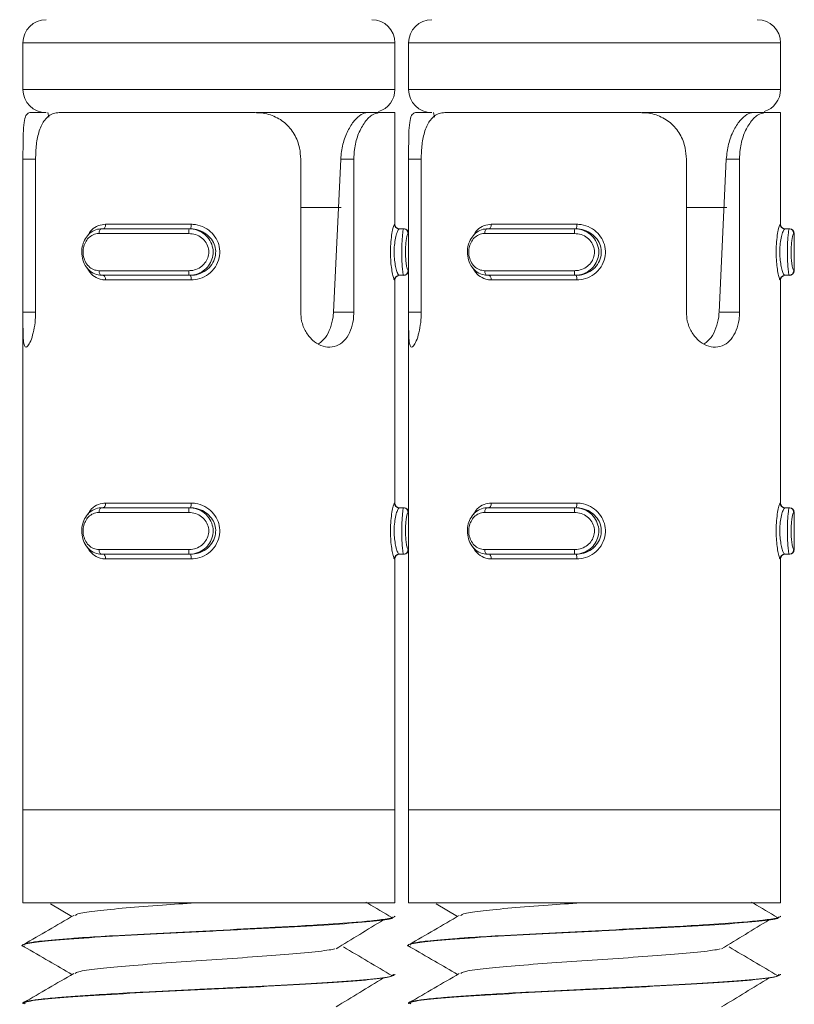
# Model space of a CAD drawing. Header units: millimetres. Extents: x -136 to 1613, y -2821 to -510.
# Tile 55 of 69: x 991 to 1007, y -552 to -530. Entities that reach past the tile are written whole.
import ezdxf

# ---------------------------------------------------------------- set-up
doc = ezdxf.new("R2010")
doc.units = ezdxf.units.MM

msp = doc.modelspace()

# ---------------------------------------------------------------- linework, layer by layer
at = {"color": 7, "linetype": 'Continuous', "lineweight": 15}
for p, q in [((990.863, -530.948), (990.863, -531.948)), ((998.863, -531.948), (998.863, -530.948)), ((999.158, -530.948), (999.158, -531.948)), ((1007.158, -531.948), (1007.158, -530.948)), ((991.01, -532.448), (991.363, -532.448)), ((991.397, -532.448), (991.416, -532.544)), ((991.64, -532.448), (995.86, -532.448)), ((998.266, -532.448), (995.88, -532.448)), ((998.526, -532.448), (998.266, -532.448)), ((998.526, -532.448), (998.863, -532.448)), ((998.863, -534.848), (998.863, -532.448)), ((999.305, -532.448), (999.658, -532.448)), ((999.692, -532.448), (999.711, -532.544)), ((999.935, -532.448), (1004.155, -532.448)), ((1006.561, -532.448), (1004.175, -532.448)), ((1006.821, -532.448), (1006.561, -532.448)), ((1006.821, -532.448), (1007.158, -532.448)), ((1007.158, -534.848), (1007.158, -532.448)), ((990.863, -536.743), (990.863, -533.448)), ((991.133, -533.448), (991.133, -536.743)), ((996.837, -536.743), (996.837, -533.448)), ((997.54, -536.743), (997.696, -533.448)), ((997.979, -533.448), (997.696, -533.448)), ((997.979, -533.448), (997.979, -536.743)), ((999.158, -536.743), (999.158, -533.448)), ((999.428, -533.448), (999.428, -536.743)), ((1005.132, -536.743), (1005.132, -533.448)), ((1005.835, -536.743), (1005.991, -533.448)), ((1006.275, -533.448), (1005.991, -533.448)), ((1006.275, -533.448), (1006.275, -536.743)), ((996.837, -534.488), (997.704, -534.488)), ((1005.132, -534.488), (1005.999, -534.488)), ((992.641, -534.848), (994.479, -534.848)), ((1000.936, -534.848), (1002.774, -534.848)), ((994.43, -535.048), (992.497, -535.048)), ((992.554, -534.948), (994.438, -534.948)), ((994.469, -534.948), (994.438, -534.948)), ((998.954, -534.948), (999.046, -534.948)), ((999.046, -534.948), (999.058, -534.948)), ((999.158, -535.848), (999.158, -535.048)), ((1002.725, -535.048), (1000.793, -535.048)), ((1000.849, -534.948), (1002.733, -534.948)), ((1002.764, -534.948), (1002.733, -534.948)), ((1007.25, -534.948), (1007.341, -534.948)), ((1007.341, -534.948), (1007.353, -534.948)), ((1007.453, -535.848), (1007.453, -535.048)), ((992.497, -535.848), (994.43, -535.848)), ((1000.793, -535.848), (1002.725, -535.848)), ((994.438, -535.948), (992.554, -535.948)), ((994.479, -536.048), (992.641, -536.048)), ((994.469, -535.948), (994.438, -535.948)), ((998.863, -540.848), (998.863, -536.048)), ((998.954, -535.948), (999.046, -535.948)), ((999.058, -535.948), (999.046, -535.948)), ((1002.733, -535.948), (1000.849, -535.948)), ((1002.774, -536.048), (1000.936, -536.048)), ((1002.764, -535.948), (1002.733, -535.948)), ((1007.158, -540.848), (1007.158, -536.048)), ((1007.25, -535.948), (1007.341, -535.948)), ((1007.353, -535.948), (1007.341, -535.948)), ((997.979, -536.743), (997.54, -536.743)), ((1006.275, -536.743), (1005.835, -536.743)), ((990.863, -536.942), (990.863, -547.448)), ((999.158, -536.942), (999.158, -547.448)), ((992.554, -540.948), (994.438, -540.948)), ((992.641, -540.848), (994.479, -540.848)), ((994.469, -540.948), (994.438, -540.948)), ((998.954, -540.948), (999.046, -540.948)), ((999.046, -540.948), (999.058, -540.948)), ((1000.849, -540.948), (1002.733, -540.948)), ((1000.936, -540.848), (1002.774, -540.848)), ((1002.764, -540.948), (1002.733, -540.948)), ((1007.25, -540.948), (1007.341, -540.948)), ((1007.341, -540.948), (1007.353, -540.948)), ((994.43, -541.048), (992.497, -541.048)), ((999.158, -541.848), (999.158, -541.048)), ((1002.725, -541.048), (1000.793, -541.048)), ((1007.453, -541.848), (1007.453, -541.048)), ((992.497, -541.848), (994.43, -541.848)), ((1000.793, -541.848), (1002.725, -541.848)), ((994.438, -541.948), (992.554, -541.948)), ((994.479, -542.048), (992.641, -542.048)), ((994.469, -541.948), (994.438, -541.948)), ((998.863, -547.448), (998.863, -542.048)), ((998.954, -541.948), (999.046, -541.948)), ((999.058, -541.948), (999.046, -541.948)), ((1002.733, -541.948), (1000.849, -541.948)), ((1002.774, -542.048), (1000.936, -542.048)), ((1002.764, -541.948), (1002.733, -541.948)), ((1007.158, -547.448), (1007.158, -542.048)), ((1007.25, -541.948), (1007.341, -541.948)), ((1007.353, -541.948), (1007.341, -541.948)), ((990.863, -547.448), (990.863, -549.448)), ((990.863, -547.448), (998.863, -547.448)), ((990.863, -547.448), (991.453, -547.448)), ((991.453, -547.448), (998.863, -547.448)), ((998.863, -549.448), (998.863, -547.448)), ((999.158, -547.448), (999.158, -549.448)), ((999.158, -547.448), (1007.158, -547.448)), ((999.158, -547.448), (999.749, -547.448)), ((999.749, -547.448), (1007.158, -547.448)), ((1007.158, -549.448), (1007.158, -547.448)), ((990.863, -549.448), (998.863, -549.448)), ((991.455, -549.472), (991.917, -549.741)), ((999.158, -549.448), (1007.158, -549.448)), ((999.75, -549.472), (1000.212, -549.741)), ((998.863, -549.746), (998.863, -549.736)), ((1007.158, -549.746), (1007.158, -549.736)), ((990.863, -550.361), (990.863, -550.371)), ((999.158, -550.361), (999.158, -550.371)), ((998.863, -550.996), (998.863, -550.986)), ((1007.158, -550.996), (1007.158, -550.986)), ((990.863, -551.611), (990.863, -551.621)), ((999.158, -551.611), (999.158, -551.621))]:
    msp.add_line(p, q, dxfattribs=at)
at = {"color": 8, "linetype": 'Continuous', "lineweight": 15}
for p, q in [((998.863, -530.948), (990.863, -530.948)), ((1007.158, -530.948), (999.158, -530.948)), ((990.863, -531.948), (998.863, -531.948)), ((999.158, -531.948), (1007.158, -531.948)), ((990.863, -533.448), (991.133, -533.448)), ((999.158, -533.448), (999.428, -533.448)), ((998.855, -534.848), (998.863, -534.848)), ((1007.15, -534.848), (1007.158, -534.848)), ((999.158, -535.048), (999.146, -535.048)), ((1007.453, -535.048), (1007.441, -535.048)), ((999.146, -535.848), (999.158, -535.848)), ((1007.441, -535.848), (1007.453, -535.848)), ((998.863, -536.048), (998.855, -536.048)), ((1007.158, -536.048), (1007.15, -536.048)), ((990.863, -536.743), (991.133, -536.743)), ((999.158, -536.743), (999.428, -536.743)), ((998.855, -540.848), (998.863, -540.848)), ((1007.15, -540.848), (1007.158, -540.848)), ((999.158, -541.048), (999.146, -541.048)), ((1007.453, -541.048), (1007.441, -541.048)), ((999.146, -541.848), (999.158, -541.848)), ((1007.441, -541.848), (1007.453, -541.848)), ((998.863, -542.048), (998.855, -542.048)), ((1007.158, -542.048), (1007.15, -542.048))]:
    msp.add_line(p, q, dxfattribs=at)
at = {"color": 7, "linetype": 'Continuous', "lineweight": 15, "flags": 128}
for points in [[(992.641, -534.848), (992.64, -534.868), (992.637, -534.887), (992.632, -534.904), (992.625, -534.919), (992.616, -534.932), (992.607, -534.941), (992.596, -534.946), (992.586, -534.948)], [(1000.936, -534.848), (1000.935, -534.868), (1000.932, -534.887), (1000.927, -534.904), (1000.92, -534.919), (1000.912, -534.932), (1000.902, -534.941), (1000.892, -534.946), (1000.881, -534.948)], [(992.554, -534.948), (992.543, -534.95), (992.532, -534.956), (992.523, -534.965), (992.514, -534.978), (992.507, -534.993), (992.502, -535.01), (992.499, -535.029), (992.497, -535.048)], [(1000.849, -534.948), (1000.838, -534.95), (1000.828, -534.956), (1000.818, -534.965), (1000.809, -534.978), (1000.802, -534.993), (1000.797, -535.01), (1000.794, -535.029), (1000.793, -535.048)], [(992.497, -535.848), (992.499, -535.868), (992.502, -535.887), (992.507, -535.904), (992.514, -535.919), (992.523, -535.932), (992.532, -535.941), (992.543, -535.946), (992.554, -535.948)], [(1000.793, -535.848), (1000.794, -535.868), (1000.797, -535.887), (1000.802, -535.904), (1000.809, -535.919), (1000.818, -535.932), (1000.828, -535.941), (1000.838, -535.946), (1000.849, -535.948)], [(992.517, -535.941), (992.52, -535.942), (992.585, -535.948), (992.586, -535.948), (992.586, -535.948)], [(992.586, -535.948), (992.596, -535.95), (992.607, -535.956), (992.616, -535.965), (992.625, -535.978), (992.632, -535.993), (992.637, -536.01), (992.64, -536.029), (992.641, -536.048)], [(1000.812, -535.941), (1000.815, -535.942), (1000.881, -535.948), (1000.881, -535.948), (1000.881, -535.948)], [(1000.881, -535.948), (1000.892, -535.95), (1000.902, -535.956), (1000.912, -535.965), (1000.92, -535.978), (1000.927, -535.993), (1000.932, -536.01), (1000.935, -536.029), (1000.936, -536.048)], [(992.554, -540.948), (992.543, -540.95), (992.532, -540.956), (992.523, -540.965), (992.514, -540.978), (992.507, -540.993), (992.502, -541.01), (992.499, -541.029), (992.497, -541.048)], [(992.641, -540.848), (992.64, -540.868), (992.637, -540.887), (992.632, -540.904), (992.625, -540.919), (992.616, -540.932), (992.607, -540.941), (992.596, -540.946), (992.586, -540.948)], [(1000.849, -540.948), (1000.838, -540.95), (1000.828, -540.956), (1000.818, -540.965), (1000.809, -540.978), (1000.802, -540.993), (1000.797, -541.01), (1000.794, -541.029), (1000.793, -541.048)], [(1000.936, -540.848), (1000.935, -540.868), (1000.932, -540.887), (1000.927, -540.904), (1000.92, -540.919), (1000.912, -540.932), (1000.902, -540.941), (1000.892, -540.946), (1000.881, -540.948)], [(992.497, -541.848), (992.499, -541.868), (992.502, -541.887), (992.507, -541.904), (992.514, -541.919), (992.523, -541.932), (992.532, -541.941), (992.543, -541.946), (992.554, -541.948)], [(1000.793, -541.848), (1000.794, -541.868), (1000.797, -541.887), (1000.802, -541.904), (1000.809, -541.919), (1000.818, -541.932), (1000.828, -541.941), (1000.838, -541.946), (1000.849, -541.948)], [(992.586, -541.948), (992.596, -541.95), (992.607, -541.956), (992.616, -541.965), (992.625, -541.978), (992.632, -541.993), (992.637, -542.01), (992.64, -542.029), (992.641, -542.048)], [(1000.881, -541.948), (1000.892, -541.95), (1000.902, -541.956), (1000.912, -541.965), (1000.92, -541.978), (1000.927, -541.993), (1000.932, -542.01), (1000.935, -542.029), (1000.936, -542.048)]]:
    msp.add_lwpolyline(points, dxfattribs=at)
at = {"color": 7, "linetype": 'Continuous', "lineweight": 15}
for centre, radius, start, end in [((991.363, -530.948), 0.5, 90, 180), ((998.363, -530.948), 0.5, 0, 90), ((999.658, -530.948), 0.5, 90, 180), ((1006.658, -530.948), 0.5, 0, 90), ((991.363, -531.948), 0.5, 180, 270), ((998.363, -531.948), 0.5, 286.7836, 0), ((999.658, -531.948), 0.5, 180, 270), ((1006.658, -531.948), 0.5, 286.7836, 0), ((994.211, -534.873), 0.269, 343.7249, 5.2768), ((998.954, -534.848), 0.0999, 179.9443, 269.9361), ((998.963, -534.848), 0.1, 180, 270), ((1002.507, -534.873), 0.269, 343.7249, 5.2768), ((1007.25, -534.848), 0.0999, 179.9443, 269.9361), ((1007.258, -534.848), 0.1, 180, 270), ((994.736, -535.024), 0.307, 165.8562, 184.6363), ((999.046, -535.048), 0.0998, 359.8934, 89.9356), ((999.058, -535.048), 0.1, 0, 90), ((1003.031, -535.024), 0.307, 165.8562, 184.6363), ((1007.341, -535.048), 0.0998, 359.9203, 89.9258), ((1007.353, -535.048), 0.1, 0, 90), ((994.736, -535.873), 0.307, 175.3597, 194.1478), ((999.046, -535.849), 0.0998, 270.0547, 0.1163), ((999.058, -535.848), 0.1, 270, 0), ((1003.031, -535.873), 0.307, 175.3597, 194.1478), ((1007.341, -535.849), 0.0998, 270.0645, 0.0894), ((1007.353, -535.848), 0.1, 270, 0), ((994.211, -536.024), 0.269, 354.7315, 16.2636), ((998.955, -536.048), 0.0999, 90.0882, 180.0485), ((998.963, -536.048), 0.1, 90, 180), ((1002.506, -536.024), 0.269, 354.7315, 16.2636), ((1007.25, -536.048), 0.0999, 90.0882, 180.0485), ((1007.258, -536.048), 0.1, 90, 180), ((994.736, -541.024), 0.307, 165.8522, 184.6403), ((994.211, -540.873), 0.269, 343.7364, 5.2685), ((998.955, -540.848), 0.0999, 179.9515, 269.9118), ((998.963, -540.848), 0.1, 180, 270), ((999.046, -541.048), 0.0998, 359.8837, 89.9453), ((999.058, -541.048), 0.1, 0, 90), ((1003.031, -541.024), 0.307, 165.8522, 184.6403), ((1002.506, -540.873), 0.269, 343.7364, 5.2685), ((1007.25, -540.848), 0.0999, 179.9515, 269.9118), ((1007.258, -540.848), 0.1, 180, 270), ((1007.341, -541.048), 0.0998, 359.9106, 89.9355), ((1007.353, -541.048), 0.1, 0, 90), ((994.736, -541.873), 0.307, 175.3637, 194.1438), ((999.046, -541.849), 0.0998, 270.0644, 0.1066), ((999.058, -541.848), 0.1, 270, 0), ((1003.031, -541.873), 0.307, 175.3637, 194.1438), ((1007.341, -541.849), 0.0998, 270.0742, 0.0797), ((1007.353, -541.848), 0.1, 270, 0), ((994.211, -542.024), 0.269, 354.7232, 16.2751), ((998.954, -542.048), 0.0999, 90.0639, 180.0557), ((998.963, -542.048), 0.1, 90, 180), ((1002.507, -542.024), 0.269, 354.7232, 16.2751), ((1007.25, -542.048), 0.0999, 90.0639, 180.0557), ((1007.258, -542.048), 0.1, 90, 180)]:
    msp.add_arc(centre, radius, start, end, dxfattribs=at)
for points, knots in [([(990.863, -533.448), (990.863, -533.338), (990.863, -533.117), (990.868, -532.823), (990.889, -532.601), (990.934, -532.47), (990.986, -532.455), (991.01, -532.448)], [0, 0, 0, 0, 0.204181, 0.408371, 0.612318, 0.818122, 1, 1, 1, 1]), ([(991.64, -532.448), (991.6, -532.452), (991.482, -532.462), (991.327, -532.579), (991.208, -532.823), (991.144, -533.123), (991.137, -533.342), (991.133, -533.448)], [0, 0, 0, 0, 0.1288416, 0.3769395, 0.5957185, 0.8020638, 1, 1, 1, 1]), ([(996.837, -533.448), (996.832, -533.369), (996.82, -533.18), (996.709, -532.9), (996.505, -532.654), (996.228, -532.494), (995.999, -532.45), (995.875, -532.449), (995.86, -532.448)], [0, 0, 0, 0, 0.147079, 0.351352, 0.555305, 0.76004, 0.971375, 1, 1, 1, 1]), ([(997.696, -533.448), (997.708, -533.34), (997.731, -533.122), (997.844, -532.83), (997.987, -532.609), (998.141, -532.472), (998.224, -532.456), (998.266, -532.448)], [0, 0, 0, 0, 0.201312, 0.402857, 0.601699, 0.799274, 1, 1, 1, 1]), ([(998.526, -532.448), (998.474, -532.459), (998.369, -532.48), (998.197, -532.659), (998.061, -532.922), (997.989, -533.2), (997.982, -533.38), (997.979, -533.448)], [0, 0, 0, 0, 0.2271199, 0.4549124, 0.6672563, 0.8721298, 1, 1, 1, 1]), ([(999.158, -533.448), (999.158, -533.338), (999.158, -533.117), (999.163, -532.823), (999.184, -532.601), (999.229, -532.47), (999.281, -532.455), (999.305, -532.448)], [0, 0, 0, 0, 0.204181, 0.408372, 0.612323, 0.81813, 1, 1, 1, 1]), ([(999.935, -532.448), (999.895, -532.452), (999.778, -532.462), (999.622, -532.579), (999.504, -532.823), (999.439, -533.123), (999.432, -533.342), (999.428, -533.448)], [0, 0, 0, 0, 0.128831, 0.376938, 0.595717, 0.802064, 1, 1, 1, 1]), ([(1005.132, -533.448), (1005.127, -533.369), (1005.115, -533.18), (1005.004, -532.9), (1004.8, -532.654), (1004.523, -532.494), (1004.295, -532.45), (1004.17, -532.449), (1004.155, -532.448)], [0, 0, 0, 0, 0.14708, 0.351351, 0.555293, 0.760042, 0.971375, 1, 1, 1, 1]), ([(1005.991, -533.448), (1006.003, -533.34), (1006.026, -533.122), (1006.139, -532.83), (1006.282, -532.609), (1006.436, -532.472), (1006.519, -532.456), (1006.561, -532.448)], [0, 0, 0, 0, 0.201312, 0.402858, 0.601707, 0.799282, 1, 1, 1, 1]), ([(1006.821, -532.448), (1006.769, -532.459), (1006.664, -532.48), (1006.492, -532.659), (1006.356, -532.922), (1006.284, -533.2), (1006.277, -533.38), (1006.275, -533.448)], [0, 0, 0, 0, 0.22712, 0.454912, 0.667258, 0.872131, 1, 1, 1, 1]), ([(994.479, -534.848), (994.51, -534.85), (994.612, -534.855), (994.775, -534.912), (994.937, -535.034), (995.048, -535.194), (995.103, -535.379), (995.093, -535.58), (995.01, -535.774), (994.861, -535.931), (994.675, -536.03), (994.542, -536.043), (994.479, -536.048)], [0, 0, 0, 0, 0.049963, 0.160705, 0.265969, 0.365257, 0.462976, 0.565668, 0.676019, 0.789429, 0.900474, 1, 1, 1, 1]), ([(998.855, -536.048), (998.852, -536.047), (998.845, -536.042), (998.826, -535.985), (998.799, -535.863), (998.777, -535.703), (998.765, -535.518), (998.767, -535.317), (998.785, -535.122), (998.812, -534.966), (998.839, -534.866), (998.85, -534.854), (998.855, -534.848)], [0, 0, 0, 0, 0.049965, 0.1607171, 0.2659673, 0.3652637, 0.4629692, 0.5656765, 0.6760235, 0.7894235, 0.9004687, 1, 1, 1, 1]), ([(1002.774, -534.848), (1002.806, -534.85), (1002.907, -534.855), (1003.07, -534.912), (1003.232, -535.034), (1003.343, -535.194), (1003.398, -535.379), (1003.389, -535.58), (1003.305, -535.774), (1003.157, -535.931), (1002.971, -536.03), (1002.837, -536.043), (1002.774, -536.048)], [0, 0, 0, 0, 0.049963, 0.160719, 0.26597, 0.365257, 0.462979, 0.565671, 0.676021, 0.789431, 0.900474, 1, 1, 1, 1]), ([(1007.15, -536.048), (1007.147, -536.047), (1007.14, -536.042), (1007.121, -535.985), (1007.095, -535.863), (1007.073, -535.703), (1007.061, -535.518), (1007.063, -535.317), (1007.08, -535.122), (1007.108, -534.966), (1007.134, -534.866), (1007.145, -534.854), (1007.15, -534.848)], [0, 0, 0, 0, 0.049965, 0.160721, 0.265963, 0.365264, 0.46297, 0.565677, 0.676026, 0.789423, 0.900472, 1, 1, 1, 1]), ([(992.554, -535.948), (992.554, -535.948), (992.501, -535.948), (992.404, -535.928), (992.271, -535.839), (992.175, -535.703), (992.126, -535.54), (992.124, -535.373), (992.166, -535.219), (992.246, -535.088), (992.361, -534.99), (992.472, -534.953), (992.537, -534.948), (992.554, -534.948), (992.554, -534.948)], [0, 0, 0, 0, 0.000042, 0.112215, 0.224484, 0.337091, 0.445588, 0.547537, 0.646161, 0.746793, 0.852437, 0.96326, 0.999958, 1, 1, 1, 1]), ([(992.497, -535.048), (992.484, -535.049), (992.431, -535.051), (992.343, -535.082), (992.251, -535.159), (992.187, -535.264), (992.154, -535.387), (992.155, -535.522), (992.195, -535.653), (992.272, -535.761), (992.376, -535.834), (992.457, -535.844), (992.497, -535.848)], [0, 0, 0, 0, 0.037278, 0.149827, 0.25629, 0.356429, 0.453447, 0.553208, 0.659999, 0.772419, 0.885914, 1, 1, 1, 1]), ([(994.43, -535.848), (994.446, -535.848), (994.51, -535.846), (994.619, -535.815), (994.736, -535.738), (994.819, -535.633), (994.863, -535.509), (994.862, -535.375), (994.809, -535.244), (994.71, -535.136), (994.578, -535.063), (994.479, -535.053), (994.43, -535.048)], [0, 0, 0, 0, 0.037273, 0.149825, 0.256277, 0.356431, 0.453452, 0.553211, 0.660003, 0.772425, 0.885916, 1, 1, 1, 1]), ([(994.438, -534.948), (994.438, -534.948), (994.497, -534.948), (994.616, -534.969), (994.774, -535.058), (994.892, -535.194), (994.954, -535.357), (994.955, -535.524), (994.904, -535.678), (994.805, -535.809), (994.666, -535.906), (994.534, -535.944), (994.457, -535.948), (994.438, -535.948), (994.438, -535.948)], [0, 0, 0, 0, 0.0000375, 0.1122115, 0.2244806, 0.3370923, 0.4455854, 0.5475535, 0.6461762, 0.7467863, 0.8524265, 0.9632551, 0.9999625, 1, 1, 1, 1]), ([(994.469, -535.948), (994.469, -535.948), (994.524, -535.948), (994.64, -535.931), (994.801, -535.852), (994.932, -535.721), (995.005, -535.559), (995.014, -535.39), (994.965, -535.235), (994.867, -535.102), (994.726, -535.001), (994.585, -534.955), (994.497, -534.948), (994.469, -534.948), (994.469, -534.948)], [0, 0, 0, 0, 0.000037, 0.101133, 0.213611, 0.32714, 0.435865, 0.536187, 0.632075, 0.730792, 0.836845, 0.949297, 0.999963, 1, 1, 1, 1]), ([(998.954, -534.948), (998.954, -534.948), (998.954, -534.948), (998.929, -534.966), (998.901, -535.045), (998.868, -535.176), (998.847, -535.338), (998.845, -535.507), (998.859, -535.661), (998.884, -535.794), (998.917, -535.896), (998.937, -535.942), (998.954, -535.948), (998.954, -535.948), (998.954, -535.948)], [0, 0, 0, 0, 0.000037, 0.10113, 0.213605, 0.327133, 0.435879, 0.536201, 0.63207, 0.73079, 0.836856, 0.949304, 0.999963, 1, 1, 1, 1]), ([(999.046, -535.948), (999.046, -535.948), (999.046, -535.948), (999.039, -535.928), (999.028, -535.839), (999.016, -535.703), (999.009, -535.54), (999.008, -535.373), (999.015, -535.219), (999.025, -535.088), (999.036, -534.99), (999.042, -534.953), (999.046, -534.948), (999.046, -534.948), (999.046, -534.948)], [0, 0, 0, 0, 0.0000375, 0.1122123, 0.2244853, 0.3370931, 0.4455877, 0.547537, 0.6461599, 0.7467864, 0.8524277, 0.9632579, 0.9999625, 1, 1, 1, 1]), ([(999.146, -535.048), (999.145, -535.049), (999.139, -535.051), (999.127, -535.082), (999.111, -535.159), (999.097, -535.264), (999.089, -535.387), (999.089, -535.522), (999.099, -535.653), (999.115, -535.761), (999.133, -535.834), (999.142, -535.844), (999.146, -535.848)], [0, 0, 0, 0, 0.037283, 0.149817, 0.256281, 0.356424, 0.453442, 0.553204, 0.659999, 0.772414, 0.885916, 1, 1, 1, 1]), ([(1000.849, -535.948), (1000.849, -535.948), (1000.812, -535.948), (1000.691, -535.928), (1000.568, -535.839), (1000.47, -535.703), (1000.421, -535.54), (1000.419, -535.373), (1000.461, -535.219), (1000.54, -535.088), (1000.658, -534.99), (1000.76, -534.953), (1000.837, -534.948), (1000.849, -534.948), (1000.849, -534.948)], [0, 0, 0, 0, 0.00003, 0.112216, 0.224487, 0.337094, 0.44559, 0.547539, 0.646167, 0.74679, 0.852433, 0.963257, 0.99997, 1, 1, 1, 1]), ([(1000.793, -535.048), (1000.779, -535.049), (1000.726, -535.051), (1000.638, -535.082), (1000.546, -535.159), (1000.482, -535.264), (1000.449, -535.387), (1000.45, -535.522), (1000.49, -535.653), (1000.567, -535.761), (1000.671, -535.834), (1000.752, -535.844), (1000.793, -535.848)], [0, 0, 0, 0, 0.037275, 0.149811, 0.256287, 0.356428, 0.453447, 0.553209, 0.660008, 0.772419, 0.885913, 1, 1, 1, 1]), ([(1002.725, -535.848), (1002.741, -535.848), (1002.805, -535.846), (1002.914, -535.815), (1003.032, -535.738), (1003.115, -535.633), (1003.158, -535.509), (1003.157, -535.375), (1003.105, -535.244), (1003.005, -535.136), (1002.873, -535.063), (1002.774, -535.053), (1002.725, -535.048)], [0, 0, 0, 0, 0.037295, 0.1498251, 0.2562759, 0.3564298, 0.4534498, 0.5532093, 0.6599998, 0.7724065, 0.885917, 1, 1, 1, 1]), ([(1002.733, -534.948), (1002.733, -534.948), (1002.792, -534.948), (1002.911, -534.969), (1003.069, -535.058), (1003.187, -535.194), (1003.249, -535.357), (1003.251, -535.524), (1003.199, -535.678), (1003.1, -535.809), (1002.961, -535.906), (1002.83, -535.944), (1002.752, -535.948), (1002.733, -535.948), (1002.733, -535.948)], [0, 0, 0, 0, 0.000038, 0.112228, 0.224496, 0.337094, 0.445586, 0.547553, 0.64618, 0.746789, 0.852428, 0.963255, 0.999962, 1, 1, 1, 1]), ([(1002.764, -535.948), (1002.764, -535.948), (1002.819, -535.948), (1002.935, -535.931), (1003.097, -535.852), (1003.227, -535.721), (1003.3, -535.559), (1003.309, -535.39), (1003.26, -535.235), (1003.162, -535.102), (1003.021, -535.001), (1002.88, -534.955), (1002.792, -534.948), (1002.764, -534.948), (1002.764, -534.948)], [0, 0, 0, 0, 0.000037, 0.101134, 0.213611, 0.32714, 0.435865, 0.536187, 0.632076, 0.730792, 0.836845, 0.949297, 0.999963, 1, 1, 1, 1]), ([(1007.25, -534.948), (1007.25, -534.948), (1007.25, -534.948), (1007.224, -534.966), (1007.196, -535.045), (1007.163, -535.176), (1007.142, -535.338), (1007.14, -535.507), (1007.154, -535.661), (1007.179, -535.794), (1007.212, -535.896), (1007.232, -535.942), (1007.25, -535.948), (1007.25, -535.948), (1007.25, -535.948)], [0, 0, 0, 0, 0.000037, 0.10113, 0.213605, 0.327134, 0.435878, 0.5362, 0.63207, 0.730793, 0.836859, 0.949308, 0.999963, 1, 1, 1, 1]), ([(1007.341, -535.948), (1007.341, -535.948), (1007.341, -535.948), (1007.334, -535.928), (1007.323, -535.839), (1007.311, -535.703), (1007.304, -535.54), (1007.304, -535.373), (1007.31, -535.219), (1007.32, -535.088), (1007.332, -534.99), (1007.338, -534.953), (1007.341, -534.948), (1007.341, -534.948), (1007.341, -534.948)], [0, 0, 0, 0, 0.000038, 0.112212, 0.224492, 0.337096, 0.445589, 0.547538, 0.646162, 0.746788, 0.852428, 0.963253, 0.999962, 1, 1, 1, 1]), ([(1007.441, -535.048), (1007.44, -535.049), (1007.435, -535.051), (1007.422, -535.082), (1007.406, -535.159), (1007.392, -535.264), (1007.384, -535.387), (1007.384, -535.522), (1007.394, -535.653), (1007.41, -535.761), (1007.428, -535.834), (1007.437, -535.844), (1007.441, -535.848)], [0, 0, 0, 0, 0.0372843, 0.1498224, 0.2562859, 0.3564244, 0.4534428, 0.5532037, 0.6599995, 0.7724147, 0.8859152, 1, 1, 1, 1]), ([(991.133, -536.743), (991.132, -536.796), (991.129, -536.931), (991.098, -537.138), (991.044, -537.331), (990.983, -537.459), (990.928, -537.507), (990.89, -537.469), (990.87, -537.351), (990.863, -537.166), (990.863, -536.951), (990.863, -536.805), (990.863, -536.743)], [0, 0, 0, 0, 0.067549, 0.172848, 0.279379, 0.387325, 0.494686, 0.600409, 0.705958, 0.813031, 0.921036, 1, 1, 1, 1]), ([(997.979, -536.743), (997.977, -536.796), (997.972, -536.931), (997.917, -537.138), (997.808, -537.331), (997.653, -537.459), (997.467, -537.507), (997.27, -537.469), (997.086, -537.351), (996.937, -537.166), (996.85, -536.951), (996.841, -536.805), (996.837, -536.743)], [0, 0, 0, 0, 0.067548, 0.172846, 0.279377, 0.387331, 0.494687, 0.600407, 0.705959, 0.813028, 0.921036, 1, 1, 1, 1]), ([(997.222, -537.423), (997.273, -537.381), (997.377, -537.297), (997.481, -537.087), (997.529, -536.892), (997.538, -536.775), (997.54, -536.743)], [0, 0, 0, 0, 0.292241, 0.589095, 0.884004, 1, 1, 1, 1]), ([(999.428, -536.743), (999.427, -536.796), (999.424, -536.931), (999.393, -537.138), (999.339, -537.331), (999.278, -537.459), (999.224, -537.507), (999.185, -537.469), (999.165, -537.351), (999.158, -537.166), (999.158, -536.951), (999.158, -536.805), (999.158, -536.743)], [0, 0, 0, 0, 0.067549, 0.172848, 0.27938, 0.387326, 0.494685, 0.600408, 0.705956, 0.81303, 0.921036, 1, 1, 1, 1]), ([(1006.275, -536.743), (1006.273, -536.796), (1006.267, -536.931), (1006.212, -537.138), (1006.103, -537.331), (1005.948, -537.459), (1005.762, -537.507), (1005.565, -537.469), (1005.381, -537.351), (1005.233, -537.166), (1005.145, -536.951), (1005.136, -536.805), (1005.132, -536.743)], [0, 0, 0, 0, 0.067549, 0.172848, 0.279379, 0.387323, 0.494681, 0.600409, 0.705952, 0.813029, 0.921037, 1, 1, 1, 1]), ([(1005.517, -537.423), (1005.569, -537.381), (1005.672, -537.297), (1005.776, -537.087), (1005.825, -536.892), (1005.833, -536.775), (1005.835, -536.743)], [0, 0, 0, 0, 0.292229, 0.5891, 0.884003, 1, 1, 1, 1]), ([(992.554, -541.948), (992.554, -541.948), (992.501, -541.948), (992.404, -541.928), (992.271, -541.839), (992.175, -541.703), (992.126, -541.54), (992.124, -541.373), (992.166, -541.219), (992.246, -541.088), (992.361, -540.99), (992.472, -540.953), (992.537, -540.948), (992.554, -540.948), (992.554, -540.948)], [0, 0, 0, 0, 0.000042, 0.112219, 0.224479, 0.337086, 0.445583, 0.547533, 0.646175, 0.746793, 0.852436, 0.96326, 0.999958, 1, 1, 1, 1]), ([(994.438, -540.948), (994.438, -540.948), (994.497, -540.948), (994.616, -540.969), (994.774, -541.058), (994.892, -541.194), (994.954, -541.357), (994.955, -541.524), (994.904, -541.678), (994.805, -541.809), (994.666, -541.906), (994.534, -541.944), (994.457, -541.948), (994.438, -541.948), (994.438, -541.948)], [0, 0, 0, 0, 0.000038, 0.112212, 0.224481, 0.337094, 0.445587, 0.547537, 0.64616, 0.746785, 0.852426, 0.963255, 0.999962, 1, 1, 1, 1]), ([(994.469, -541.948), (994.469, -541.948), (994.524, -541.948), (994.64, -541.931), (994.801, -541.852), (994.932, -541.721), (995.005, -541.559), (995.014, -541.39), (994.965, -541.235), (994.867, -541.102), (994.726, -541.001), (994.585, -540.955), (994.497, -540.948), (994.469, -540.948), (994.469, -540.948)], [0, 0, 0, 0, 0.000037, 0.101133, 0.21361, 0.327139, 0.43588, 0.536201, 0.632072, 0.730788, 0.836851, 0.949297, 0.999963, 1, 1, 1, 1]), ([(994.479, -540.848), (994.51, -540.85), (994.612, -540.855), (994.775, -540.912), (994.937, -541.034), (995.048, -541.194), (995.103, -541.379), (995.093, -541.58), (995.01, -541.774), (994.861, -541.931), (994.675, -542.03), (994.542, -542.043), (994.479, -542.048)], [0, 0, 0, 0, 0.049963, 0.16071, 0.265964, 0.365265, 0.462968, 0.565676, 0.676026, 0.789425, 0.900476, 1, 1, 1, 1]), ([(998.855, -542.048), (998.852, -542.047), (998.845, -542.042), (998.826, -541.985), (998.799, -541.863), (998.777, -541.703), (998.765, -541.518), (998.767, -541.317), (998.785, -541.122), (998.812, -540.966), (998.839, -540.866), (998.85, -540.854), (998.855, -540.848)], [0, 0, 0, 0, 0.049965, 0.160713, 0.265972, 0.365256, 0.462977, 0.565669, 0.676016, 0.789428, 0.900466, 1, 1, 1, 1]), ([(998.954, -540.948), (998.954, -540.948), (998.954, -540.948), (998.929, -540.966), (998.901, -541.045), (998.868, -541.176), (998.847, -541.338), (998.845, -541.507), (998.859, -541.661), (998.884, -541.794), (998.917, -541.896), (998.937, -541.942), (998.954, -541.948), (998.954, -541.948), (998.954, -541.948)], [0, 0, 0, 0, 0.0000367, 0.1011296, 0.2136046, 0.3271331, 0.4358617, 0.5361835, 0.6320699, 0.7307901, 0.8368559, 0.9493039, 0.9999633, 1, 1, 1, 1]), ([(999.046, -541.948), (999.046, -541.948), (999.046, -541.948), (999.039, -541.928), (999.028, -541.839), (999.016, -541.703), (999.009, -541.54), (999.008, -541.373), (999.015, -541.219), (999.025, -541.088), (999.036, -540.99), (999.042, -540.953), (999.046, -540.948), (999.046, -540.948), (999.046, -540.948)], [0, 0, 0, 0, 0.000038, 0.112216, 0.22448, 0.337088, 0.445583, 0.547533, 0.646174, 0.746786, 0.852427, 0.963258, 0.999962, 1, 1, 1, 1]), ([(1000.849, -541.948), (1000.849, -541.948), (1000.812, -541.948), (1000.691, -541.928), (1000.568, -541.839), (1000.47, -541.703), (1000.421, -541.54), (1000.419, -541.373), (1000.461, -541.219), (1000.54, -541.088), (1000.658, -540.99), (1000.76, -540.953), (1000.837, -540.948), (1000.849, -540.948), (1000.849, -540.948)], [0, 0, 0, 0, 0.00003, 0.1122197, 0.2244817, 0.3370891, 0.4455858, 0.5475351, 0.646181, 0.7467893, 0.8524324, 0.9632564, 0.99997, 1, 1, 1, 1]), ([(1002.733, -540.948), (1002.733, -540.948), (1002.792, -540.948), (1002.911, -540.969), (1003.069, -541.058), (1003.187, -541.194), (1003.249, -541.357), (1003.251, -541.524), (1003.199, -541.678), (1003.1, -541.809), (1002.961, -541.906), (1002.83, -541.944), (1002.752, -541.948), (1002.733, -541.948), (1002.733, -541.948)], [0, 0, 0, 0, 0.000038, 0.112229, 0.224497, 0.337095, 0.445588, 0.547536, 0.646164, 0.746788, 0.852427, 0.963255, 0.999962, 1, 1, 1, 1]), ([(1002.764, -541.948), (1002.764, -541.948), (1002.819, -541.948), (1002.935, -541.931), (1003.097, -541.852), (1003.227, -541.721), (1003.3, -541.559), (1003.309, -541.39), (1003.26, -541.235), (1003.162, -541.102), (1003.021, -541.001), (1002.88, -540.955), (1002.792, -540.948), (1002.764, -540.948), (1002.764, -540.948)], [0, 0, 0, 0, 0.000037, 0.101133, 0.21361, 0.327139, 0.43588, 0.536201, 0.632072, 0.730788, 0.836851, 0.949297, 0.999963, 1, 1, 1, 1]), ([(1002.774, -540.848), (1002.806, -540.85), (1002.907, -540.855), (1003.07, -540.912), (1003.232, -541.034), (1003.343, -541.194), (1003.398, -541.379), (1003.389, -541.58), (1003.305, -541.774), (1003.157, -541.931), (1002.971, -542.03), (1002.837, -542.043), (1002.774, -542.048)], [0, 0, 0, 0, 0.0499626, 0.1607236, 0.2659646, 0.3652647, 0.4629713, 0.5656789, 0.6760289, 0.7894266, 0.9004771, 1, 1, 1, 1]), ([(1007.15, -542.048), (1007.147, -542.047), (1007.14, -542.042), (1007.121, -541.985), (1007.095, -541.863), (1007.073, -541.703), (1007.061, -541.518), (1007.063, -541.317), (1007.08, -541.122), (1007.108, -540.966), (1007.134, -540.866), (1007.145, -540.854), (1007.15, -540.848)], [0, 0, 0, 0, 0.049965, 0.160717, 0.265969, 0.365256, 0.462977, 0.565669, 0.676018, 0.789428, 0.90047, 1, 1, 1, 1]), ([(1007.25, -540.948), (1007.25, -540.948), (1007.25, -540.948), (1007.224, -540.966), (1007.196, -541.045), (1007.163, -541.176), (1007.142, -541.338), (1007.14, -541.507), (1007.154, -541.661), (1007.179, -541.794), (1007.212, -541.896), (1007.232, -541.942), (1007.25, -541.948), (1007.25, -541.948), (1007.25, -541.948)], [0, 0, 0, 0, 0.0000367, 0.1011299, 0.2136051, 0.3271339, 0.435861, 0.5361833, 0.6320699, 0.7307929, 0.8368587, 0.9493083, 0.9999633, 1, 1, 1, 1]), ([(1007.341, -541.948), (1007.341, -541.948), (1007.341, -541.948), (1007.334, -541.928), (1007.323, -541.839), (1007.311, -541.703), (1007.304, -541.54), (1007.304, -541.373), (1007.31, -541.219), (1007.32, -541.088), (1007.332, -540.99), (1007.338, -540.953), (1007.341, -540.948), (1007.341, -540.948), (1007.341, -540.948)], [0, 0, 0, 0, 0.000038, 0.112215, 0.224487, 0.337092, 0.445584, 0.547533, 0.646175, 0.746787, 0.852428, 0.963253, 0.999962, 1, 1, 1, 1]), ([(992.497, -541.048), (992.484, -541.049), (992.431, -541.051), (992.343, -541.082), (992.251, -541.159), (992.187, -541.264), (992.154, -541.388), (992.155, -541.522), (992.195, -541.653), (992.272, -541.761), (992.376, -541.834), (992.457, -541.844), (992.497, -541.848)], [0, 0, 0, 0, 0.0372759, 0.14983, 0.2562793, 0.356436, 0.4534525, 0.5532124, 0.6600025, 0.7724212, 0.8859151, 1, 1, 1, 1]), ([(994.43, -541.848), (994.446, -541.848), (994.51, -541.846), (994.619, -541.815), (994.736, -541.738), (994.819, -541.633), (994.863, -541.509), (994.862, -541.375), (994.809, -541.244), (994.71, -541.136), (994.578, -541.063), (994.479, -541.053), (994.43, -541.048)], [0, 0, 0, 0, 0.0372744, 0.1498219, 0.2562872, 0.3564245, 0.453446, 0.5532069, 0.6599992, 0.772423, 0.885915, 1, 1, 1, 1]), ([(999.146, -541.048), (999.145, -541.049), (999.139, -541.051), (999.127, -541.082), (999.111, -541.159), (999.097, -541.264), (999.089, -541.388), (999.089, -541.522), (999.099, -541.653), (999.115, -541.761), (999.133, -541.834), (999.142, -541.844), (999.146, -541.848)], [0, 0, 0, 0, 0.037281, 0.14982, 0.256271, 0.356431, 0.453447, 0.553208, 0.660003, 0.772417, 0.885917, 1, 1, 1, 1]), ([(1000.793, -541.048), (1000.779, -541.049), (1000.726, -541.051), (1000.638, -541.082), (1000.546, -541.159), (1000.482, -541.264), (1000.449, -541.388), (1000.45, -541.522), (1000.49, -541.653), (1000.567, -541.761), (1000.671, -541.834), (1000.752, -541.844), (1000.793, -541.848)], [0, 0, 0, 0, 0.037273, 0.149814, 0.256277, 0.356434, 0.453452, 0.553213, 0.660011, 0.772422, 0.885914, 1, 1, 1, 1]), ([(1002.725, -541.848), (1002.741, -541.848), (1002.805, -541.846), (1002.914, -541.815), (1003.032, -541.738), (1003.115, -541.633), (1003.158, -541.509), (1003.157, -541.375), (1003.105, -541.244), (1003.005, -541.136), (1002.873, -541.063), (1002.774, -541.053), (1002.725, -541.048)], [0, 0, 0, 0, 0.037297, 0.149822, 0.256286, 0.356423, 0.453444, 0.553205, 0.659996, 0.772404, 0.885916, 1, 1, 1, 1]), ([(1007.441, -541.048), (1007.44, -541.049), (1007.435, -541.051), (1007.422, -541.082), (1007.406, -541.159), (1007.392, -541.264), (1007.384, -541.388), (1007.384, -541.522), (1007.394, -541.653), (1007.41, -541.761), (1007.428, -541.834), (1007.437, -541.844), (1007.441, -541.848)], [0, 0, 0, 0, 0.037283, 0.149826, 0.256275, 0.356431, 0.453448, 0.553208, 0.660003, 0.772417, 0.885916, 1, 1, 1, 1]), ([(991.98, -549.721), (992.002, -549.706), (992.054, -549.671), (992.44, -549.619), (993.053, -549.558), (993.798, -549.5), (994.332, -549.464), (994.573, -549.448)], [0, 0, 0, 0, 0.155333, 0.373974, 0.595427, 0.817776, 1, 1, 1, 1]), ([(998.798, -549.763), (998.626, -549.661), (998.439, -549.551), (998.252, -549.44), (998.236, -549.431)], [0, 0, 0, 0, 0.919246, 1, 1, 1, 1]), ([(1000.275, -549.721), (1000.297, -549.706), (1000.35, -549.671), (1000.735, -549.619), (1001.349, -549.558), (1002.093, -549.5), (1002.627, -549.464), (1002.868, -549.448)], [0, 0, 0, 0, 0.15533, 0.373974, 0.595428, 0.817783, 1, 1, 1, 1]), ([(1007.093, -549.763), (1006.921, -549.661), (1006.734, -549.551), (1006.547, -549.44), (1006.532, -549.431)], [0, 0, 0, 0, 0.919208, 1, 1, 1, 1]), ([(990.898, -550.391), (990.89, -550.39), (990.786, -550.368), (990.93, -550.324), (991.355, -550.264), (992.137, -550.206), (993.156, -550.142), (994.336, -550.085), (995.562, -550.023), (996.723, -549.962), (997.721, -549.905), (998.439, -549.841), (998.833, -549.791), (998.823, -549.758), (998.82, -549.746)], [0, 0, 0, 0, 0.007934, 0.102234, 0.195524, 0.28841, 0.382821, 0.475134, 0.56915, 0.662945, 0.755397, 0.849851, 0.94247, 1, 1, 1, 1]), ([(991.953, -549.72), (991.773, -549.824), (991.413, -550.033), (991.053, -550.242), (990.873, -550.347)], [0, 0, 0, 0, 0.4997133, 1, 1, 1, 1]), ([(998.859, -549.736), (998.858, -549.741), (998.854, -549.766), (998.727, -549.79), (998.54, -549.815), (998.378, -549.835), (997.988, -549.872), (997.314, -549.919), (996.675, -549.954), (996.321, -549.973), (995.845, -549.998), (995.032, -550.041), (993.863, -550.097), (992.881, -550.149), (992.284, -550.187), (992.014, -550.206), (991.937, -550.212), (991.654, -550.233), (991.352, -550.258), (991.055, -550.296), (990.88, -550.327), (990.898, -550.35), (990.906, -550.361)], [0, 0, 0, 0, 0.024549, 0.115823, 0.126314, 0.145397, 0.209252, 0.302063, 0.366016, 0.384419, 0.393739, 0.487245, 0.579191, 0.671444, 0.738008, 0.756505, 0.76204, 0.765105, 0.856446, 0.888172, 0.949692, 1, 1, 1, 1]), ([(997.596, -550.437), (997.766, -550.334), (998.105, -550.126), (998.447, -549.918), (998.618, -549.815)], [0, 0, 0, 0, 0.499955, 1, 1, 1, 1]), ([(999.193, -550.391), (999.185, -550.39), (999.081, -550.368), (999.225, -550.324), (999.65, -550.264), (1000.432, -550.206), (1001.451, -550.142), (1002.631, -550.085), (1003.857, -550.023), (1005.018, -549.962), (1006.016, -549.905), (1006.734, -549.841), (1007.128, -549.791), (1007.118, -549.758), (1007.115, -549.746)], [0, 0, 0, 0, 0.007934, 0.102235, 0.195525, 0.28841, 0.382823, 0.475134, 0.569149, 0.662944, 0.755397, 0.849852, 0.94247, 1, 1, 1, 1]), ([(1000.248, -549.72), (1000.068, -549.824), (999.708, -550.033), (999.349, -550.242), (999.169, -550.347)], [0, 0, 0, 0, 0.4997133, 1, 1, 1, 1]), ([(1007.154, -549.736), (1007.153, -549.741), (1007.149, -549.766), (1007.022, -549.79), (1006.835, -549.815), (1006.673, -549.835), (1006.283, -549.872), (1005.609, -549.919), (1004.97, -549.954), (1004.616, -549.973), (1004.14, -549.998), (1003.327, -550.041), (1002.158, -550.097), (1001.176, -550.149), (1000.579, -550.187), (1000.309, -550.206), (1000.232, -550.212), (999.949, -550.233), (999.647, -550.258), (999.35, -550.296), (999.175, -550.327), (999.193, -550.35), (999.201, -550.361)], [0, 0, 0, 0, 0.02455, 0.115824, 0.126313, 0.145396, 0.209252, 0.302064, 0.366017, 0.384419, 0.39374, 0.487246, 0.579192, 0.671444, 0.738009, 0.756503, 0.762041, 0.765105, 0.856447, 0.888172, 0.949692, 1, 1, 1, 1]), ([(1005.891, -550.437), (1006.061, -550.334), (1006.4, -550.126), (1006.742, -549.918), (1006.913, -549.815)], [0, 0, 0, 0, 0.4999537, 1, 1, 1, 1]), ([(990.884, -550.391), (991.064, -550.496), (991.409, -550.695), (991.753, -550.895), (991.917, -550.991)], [0, 0, 0, 0, 0.522693, 1, 1, 1, 1]), ([(991.985, -550.97), (991.99, -550.962), (992.005, -550.933), (992.312, -550.884), (992.865, -550.826), (993.615, -550.762), (994.477, -550.705), (995.373, -550.643), (996.227, -550.582), (996.942, -550.525), (997.408, -550.473), (997.532, -550.446), (997.567, -550.438)], [0, 0, 0, 0, 0.047809, 0.160914, 0.273527, 0.387999, 0.499914, 0.613905, 0.727624, 0.839712, 0.954233, 1, 1, 1, 1]), ([(998.808, -551.019), (998.633, -550.915), (998.282, -550.708), (997.931, -550.5), (997.755, -550.396)], [0, 0, 0, 0, 0.50006, 1, 1, 1, 1]), ([(999.179, -550.391), (999.359, -550.496), (999.704, -550.695), (1000.048, -550.895), (1000.212, -550.991)], [0, 0, 0, 0, 0.522693, 1, 1, 1, 1]), ([(1000.28, -550.97), (1000.285, -550.962), (1000.3, -550.933), (1000.607, -550.884), (1001.16, -550.826), (1001.91, -550.762), (1002.773, -550.705), (1003.669, -550.643), (1004.522, -550.582), (1005.237, -550.525), (1005.704, -550.473), (1005.827, -550.446), (1005.862, -550.438)], [0, 0, 0, 0, 0.047809, 0.160915, 0.273526, 0.387998, 0.499913, 0.613904, 0.727623, 0.83971, 0.954232, 1, 1, 1, 1]), ([(1007.103, -551.019), (1006.928, -550.915), (1006.577, -550.708), (1006.226, -550.5), (1006.05, -550.396)], [0, 0, 0, 0, 0.50005, 1, 1, 1, 1]), ([(998.825, -550.986), (998.826, -550.998), (998.828, -551.031), (998.45, -551.079), (997.773, -551.14), (996.835, -551.196), (995.868, -551.247), (995.092, -551.287), (994.319, -551.326), (993.756, -551.353), (993.287, -551.377), (992.932, -551.397), (992.304, -551.435), (991.651, -551.482), (991.283, -551.517), (991.142, -551.535), (991.103, -551.54), (990.961, -551.562), (990.823, -551.586), (990.877, -551.608), (990.883, -551.611)], [0, 0, 0, 0, 0.0609175, 0.152611, 0.2461658, 0.3378785, 0.4304476, 0.4904574, 0.5240578, 0.615363, 0.6259192, 0.6450286, 0.7088136, 0.8016634, 0.8662188, 0.884478, 0.8900912, 0.8933601, 0.9868932, 1, 1, 1, 1]), ([(991.953, -550.97), (991.773, -551.074), (991.413, -551.283), (991.053, -551.492), (990.873, -551.597)], [0, 0, 0, 0, 0.4997133, 1, 1, 1, 1]), ([(990.909, -551.621), (990.9, -551.611), (990.87, -551.581), (991.216, -551.529), (991.894, -551.473), (992.86, -551.409), (994.006, -551.351), (995.231, -551.291), (996.42, -551.228), (997.472, -551.171), (998.275, -551.108), (998.781, -551.05), (998.825, -551.013), (998.845, -550.996)], [0, 0, 0, 0, 0.046348, 0.143414, 0.238757, 0.336265, 0.432151, 0.52853, 0.625897, 0.721146, 0.818471, 0.914952, 1, 1, 1, 1]), ([(997.596, -551.687), (997.766, -551.584), (998.105, -551.376), (998.447, -551.168), (998.618, -551.065)], [0, 0, 0, 0, 0.499955, 1, 1, 1, 1]), ([(1007.12, -550.986), (1007.121, -550.998), (1007.123, -551.031), (1006.746, -551.079), (1006.068, -551.14), (1005.131, -551.196), (1004.163, -551.247), (1003.387, -551.287), (1002.614, -551.326), (1002.052, -551.353), (1001.582, -551.377), (1001.227, -551.397), (1000.599, -551.435), (999.946, -551.482), (999.579, -551.517), (999.437, -551.535), (999.398, -551.54), (999.256, -551.562), (999.118, -551.586), (999.172, -551.608), (999.179, -551.611)], [0, 0, 0, 0, 0.060918, 0.152611, 0.246166, 0.337879, 0.430448, 0.490458, 0.524058, 0.615363, 0.62592, 0.645029, 0.708814, 0.801664, 0.866219, 0.884479, 0.890092, 0.89336, 0.986893, 1, 1, 1, 1]), ([(1000.248, -550.97), (1000.068, -551.074), (999.708, -551.283), (999.349, -551.492), (999.169, -551.597)], [0, 0, 0, 0, 0.4997133, 1, 1, 1, 1]), ([(999.204, -551.621), (999.195, -551.611), (999.165, -551.581), (999.511, -551.529), (1000.19, -551.473), (1001.155, -551.409), (1002.301, -551.351), (1003.527, -551.291), (1004.715, -551.228), (1005.767, -551.171), (1006.57, -551.108), (1007.077, -551.05), (1007.12, -551.013), (1007.14, -550.996)], [0, 0, 0, 0, 0.046348, 0.143413, 0.238757, 0.336264, 0.43215, 0.52853, 0.625899, 0.721145, 0.81847, 0.914952, 1, 1, 1, 1]), ([(1005.891, -551.687), (1006.061, -551.584), (1006.4, -551.376), (1006.742, -551.168), (1006.913, -551.065)], [0, 0, 0, 0, 0.4999537, 1, 1, 1, 1])]:
    msp.add_open_spline(points, degree=3, knots=knots, dxfattribs=at)
at = {"color": 8, "linetype": 'Continuous', "lineweight": 15}
for points, knots in [([(992.257, -535.09), (992.282, -535.049), (992.343, -534.954), (992.479, -534.867), (992.589, -534.854), (992.641, -534.848)], [0, 0, 0, 0, 0.2840854, 0.6616284, 1, 1, 1, 1]), ([(1000.552, -535.09), (1000.578, -535.049), (1000.638, -534.954), (1000.775, -534.867), (1000.884, -534.854), (1000.936, -534.848)], [0, 0, 0, 0, 0.284116, 0.661633, 1, 1, 1, 1]), ([(992.641, -536.048), (992.615, -536.047), (992.53, -536.042), (992.401, -535.984), (992.292, -535.887), (992.253, -535.805), (992.241, -535.78)], [0, 0, 0, 0, 0.159895, 0.514289, 0.851093, 1, 1, 1, 1]), ([(1000.936, -536.048), (1000.91, -536.047), (1000.826, -536.042), (1000.697, -535.984), (1000.587, -535.887), (1000.548, -535.805), (1000.536, -535.78)], [0, 0, 0, 0, 0.15989, 0.51429, 0.851074, 1, 1, 1, 1]), ([(992.257, -541.09), (992.282, -541.049), (992.343, -540.954), (992.479, -540.867), (992.589, -540.854), (992.641, -540.848)], [0, 0, 0, 0, 0.28409, 0.661615, 1, 1, 1, 1]), ([(1000.552, -541.09), (1000.578, -541.049), (1000.638, -540.954), (1000.775, -540.867), (1000.884, -540.854), (1000.936, -540.848)], [0, 0, 0, 0, 0.284121, 0.661619, 1, 1, 1, 1]), ([(992.641, -542.048), (992.615, -542.047), (992.53, -542.042), (992.401, -541.984), (992.292, -541.887), (992.253, -541.805), (992.241, -541.78)], [0, 0, 0, 0, 0.159893, 0.514266, 0.851095, 1, 1, 1, 1]), ([(1000.936, -542.048), (1000.91, -542.047), (1000.826, -542.042), (1000.697, -541.984), (1000.587, -541.887), (1000.548, -541.805), (1000.536, -541.78)], [0, 0, 0, 0, 0.159888, 0.514266, 0.851076, 1, 1, 1, 1])]:
    msp.add_open_spline(points, degree=3, knots=knots, dxfattribs=at)

doc.saveas('drawing.dxf')
